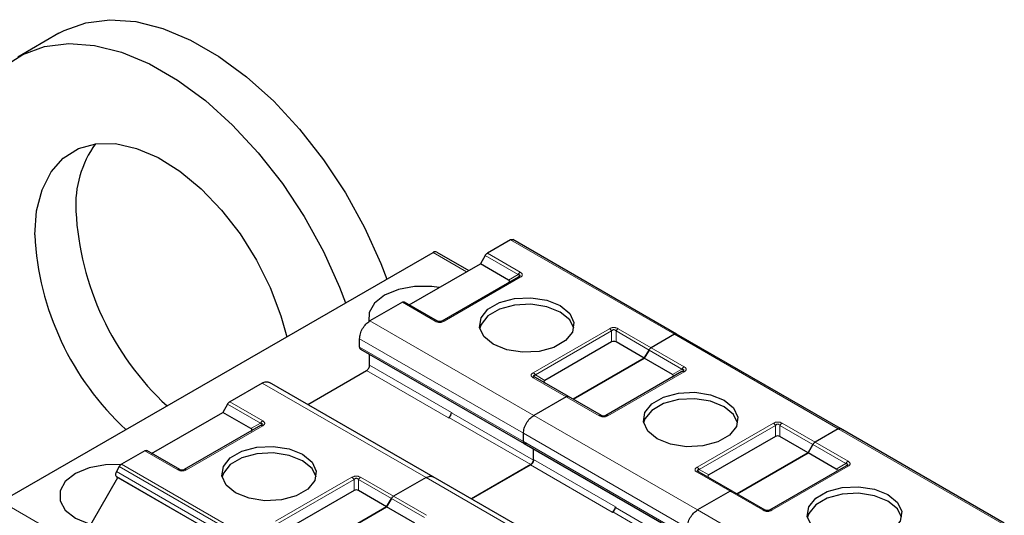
# Model space of a CAD drawing. Header units: millimetres. Extents: x 5 to 418, y 2 to 292.
# Tile 47 of 52: x 345.79 to 363.81, y 144.49 to 153.57. Entities that reach past the tile are written whole.
import ezdxf

# ---------------------------------------------------------------- set-up
doc = ezdxf.new("R2010")
doc.units = ezdxf.units.MM

msp = doc.modelspace()

# ---------------------------------------------------------------- linework, layer by layer
at = {"color": 7, "linetype": 'Continuous', "lineweight": 25}
for p, q in [((346.5125, 153.3181), (345.7582, 152.8827)), ((354.7746, 149.5358), (354.3501, 149.2907)), ((357.8128, 147.809), (354.8146, 149.5397)), ((345.4518, 144.7414), (353.3586, 149.3059)), ((353.4252, 149.3125), (354.0102, 148.9748)), ((354.3101, 149.2485), (354.2229, 149.0976)), ((352.9219, 148.3465), (354.2229, 149.0976)), ((354.7392, 148.7995), (354.2229, 149.0976)), ((354.9135, 148.854), (353.5181, 148.0484)), ((354.9252, 148.8614), (354.9172, 148.8558)), ((352.7947, 148.3928), (352.2006, 148.0498)), ((353.4381, 148.0484), (352.8347, 148.3968)), ((357.7728, 147.805), (357.3482, 147.5599)), ((357.7728, 147.805), (357.3482, 147.5599)), ((360.8109, 146.0782), (357.8128, 147.809)), ((357.8128, 147.809), (357.8657, 147.7784)), ((352.0121, 147.5708), (352.0121, 147.7232)), ((356.6248, 147.6648), (355.4037, 146.9599)), ((357.2211, 147.3668), (356.7048, 147.6648)), ((352.0286, 147.5342), (355.0268, 145.8034)), ((352.1959, 147.2415), (352.1959, 147.4376)), ((357.3082, 147.5177), (357.2211, 147.3668)), ((357.2211, 147.3668), (357.3082, 147.5177)), ((355.92, 146.6157), (357.2211, 147.3668)), ((357.2211, 147.3668), (355.92, 146.6157)), ((357.7373, 147.0687), (357.2211, 147.3668)), ((351.0626, 146.5219), (352.1393, 147.1435)), ((355.8329, 146.666), (355.2295, 147.0143)), ((357.9116, 147.1232), (356.5163, 146.3177)), ((357.9233, 147.1306), (357.9154, 147.125)), ((350.2301, 146.9123), (349.636, 146.5693)), ((353.3616, 145.1947), (350.3635, 146.9255)), ((355.7929, 146.662), (355.1988, 146.3191)), ((355.7929, 146.662), (355.1988, 146.3191)), ((356.4363, 146.3177), (355.8329, 146.666)), ((349.596, 146.5271), (349.5089, 146.3762)), ((348.2078, 145.6251), (349.5089, 146.3762)), ((350.0252, 146.0782), (349.5089, 146.3762)), ((353.695, 146.3761), (353.695, 146.3652)), ((350.1994, 146.1326), (348.8041, 145.3271)), ((353.6384, 146.2781), (353.6478, 146.2835)), ((355.0102, 145.84), (355.0102, 145.9925)), ((355.0102, 145.84), (355.0102, 145.9925)), ((359.623, 145.934), (358.4019, 145.2291)), ((360.2192, 145.636), (359.703, 145.934)), ((360.7709, 146.0742), (360.3463, 145.8291)), ((360.7709, 146.0742), (360.3463, 145.8291)), ((360.8109, 146.0782), (360.8638, 146.0476)), ((363.809, 144.3474), (360.8109, 146.0782)), ((355.0268, 145.8034), (358.0249, 144.0726)), ((360.2192, 145.636), (360.3063, 145.7869)), ((360.3063, 145.7869), (360.2192, 145.636)), ((348.0807, 145.6715), (347.6561, 145.4264)), ((348.7241, 145.3271), (348.1207, 145.6754)), ((355.194, 145.5107), (355.194, 145.7068)), ((355.194, 145.4998), (355.194, 145.7068)), ((360.2192, 145.636), (358.9181, 144.8849)), ((358.9181, 144.8849), (360.2192, 145.636)), ((360.7355, 145.338), (360.2192, 145.636)), ((355.1469, 145.4181), (354.0607, 144.7911)), ((354.0607, 144.7911), (355.1375, 145.4127)), ((360.9097, 145.3924), (359.5144, 144.5869)), ((360.9215, 145.3998), (360.9135, 145.3942)), ((347.6161, 145.3842), (347.5632, 145.2925)), ((358.831, 144.9352), (358.2276, 145.2835)), ((345.9232, 142.298), (347.5899, 145.1847)), ((347.5632, 145.2001), (347.5899, 145.1847)), ((347.5899, 145.1847), (350.588, 143.4539)), ((353.2283, 145.1815), (352.6342, 144.8386)), ((353.2283, 145.1815), (352.6342, 144.8386)), ((356.3597, 143.4639), (353.3616, 145.1947)), ((351.9108, 144.9434), (350.6897, 144.2385)), ((352.507, 144.6454), (351.9908, 144.9434)), ((358.791, 144.9312), (358.1969, 144.5883)), ((358.791, 144.9312), (358.1969, 144.5883)), ((359.4344, 144.5869), (358.831, 144.9352)), ((352.5942, 144.7963), (352.507, 144.6454)), ((352.507, 144.6454), (352.5942, 144.7963)), ((351.206, 143.8943), (352.507, 144.6454)), ((352.507, 144.6454), (351.206, 143.8943)), ((353.0233, 144.3474), (352.507, 144.6454)), ((356.6365, 144.5473), (356.646, 144.5528)), ((356.6931, 144.6453), (356.6931, 144.6344))]:
    msp.add_line(p, q, dxfattribs=at)
at = {"color": 7, "linetype": 'Continuous', "lineweight": 18}
for p, q in [((357.7728, 147.805), (354.7746, 149.5358)), ((353.9712, 148.9522), (353.3586, 149.3059)), ((354.3101, 149.2485), (354.9135, 148.9001)), ((354.3501, 149.2907), (354.9535, 148.9424)), ((354.9535, 148.85), (353.5581, 148.0445)), ((354.7392, 148.7995), (354.9135, 148.9001)), ((353.3981, 148.0445), (352.7947, 148.3928)), ((352.2006, 148.0498), (355.1988, 146.3191)), ((355.1895, 147.1027), (356.5848, 147.9083)), ((356.7448, 147.9083), (357.3482, 147.5599)), ((355.2295, 147.0605), (356.6248, 147.866)), ((356.6248, 147.6648), (356.6248, 147.866)), ((356.7048, 147.866), (357.3082, 147.5177)), ((356.7048, 147.866), (356.7048, 147.6648)), ((360.7709, 146.0742), (357.7728, 147.805)), ((352.0121, 147.7232), (355.0102, 145.9925)), ((352.0121, 147.5708), (355.0102, 145.84)), ((357.3482, 147.5599), (357.9516, 147.2116)), ((357.3082, 147.5177), (357.9116, 147.1694)), ((352.1959, 147.2415), (353.695, 146.3761)), ((352.1393, 147.1435), (353.6384, 146.2781)), ((355.7929, 146.662), (355.1895, 147.0104)), ((355.2295, 147.0605), (355.4037, 146.9599)), ((357.9516, 147.1192), (356.5563, 146.3137)), ((357.7373, 147.0687), (357.9116, 147.1694)), ((353.2283, 145.1815), (350.2301, 146.9123)), ((356.3963, 146.3137), (355.7929, 146.662)), ((349.596, 146.5271), (350.1994, 146.1788)), ((349.636, 146.5693), (350.2394, 146.221)), ((353.695, 146.3652), (355.194, 145.4998)), ((355.1988, 146.3191), (358.1969, 144.5883)), ((350.2394, 146.1286), (348.8441, 145.3231)), ((350.0252, 146.0782), (350.1994, 146.1788)), ((353.6478, 146.2835), (355.1469, 145.4181)), ((358.1876, 145.3719), (359.583, 146.1775)), ((358.2276, 145.3297), (359.623, 146.1352)), ((359.623, 145.934), (359.623, 146.1352)), ((359.703, 146.1352), (360.3063, 145.7869)), ((359.703, 146.1352), (359.703, 145.934)), ((359.743, 146.1775), (360.3463, 145.8291)), ((355.0102, 145.9925), (358.0083, 144.2617)), ((363.769, 144.3434), (360.7709, 146.0742)), ((355.0102, 145.84), (358.0083, 144.1093)), ((360.3063, 145.7869), (360.9097, 145.4386)), ((360.3463, 145.8291), (360.9497, 145.4808)), ((348.6841, 145.3231), (348.0807, 145.6715)), ((347.6561, 145.4264), (350.6543, 143.6956)), ((355.1375, 145.4127), (356.6365, 144.5473)), ((355.194, 145.5107), (356.6931, 144.6453)), ((360.9497, 145.3884), (359.5544, 144.5829)), ((360.7355, 145.338), (360.9097, 145.4386)), ((350.5614, 143.5617), (347.5632, 145.2925)), ((347.6161, 145.3842), (350.6143, 143.6534)), ((358.791, 144.9312), (358.1876, 145.2796)), ((358.2276, 145.3297), (358.4019, 145.2291)), ((347.5632, 145.2001), (350.5614, 143.4693)), ((350.4754, 144.3814), (351.8708, 145.1869)), ((350.5154, 144.3391), (351.9108, 145.1447)), ((351.9108, 144.9434), (351.9108, 145.1447)), ((351.9908, 145.1447), (352.5942, 144.7963)), ((351.9908, 145.1447), (351.9908, 144.9434)), ((352.0308, 145.1869), (352.6342, 144.8386)), ((356.2264, 143.4507), (353.2283, 145.1815)), ((359.3944, 144.5829), (358.791, 144.9312)), ((345.4518, 144.7414), (346.8634, 143.9265)), ((352.5942, 144.7963), (353.1976, 144.448)), ((352.6342, 144.8386), (353.2376, 144.4902)), ((356.646, 144.5528), (358.145, 143.6874)), ((356.6931, 144.6344), (358.1922, 143.769)), ((358.1969, 144.5883), (361.195, 142.8575))]:
    msp.add_line(p, q, dxfattribs=at)
at = {"color": 7, "linetype": 'Continuous', "lineweight": 25, "flags": 128}
for points in [[(346.5125, 153.3181), (346.6048, 153.3679), (347.0041, 153.5125), (347.4439, 153.5675), (347.916, 153.5317), (348.4116, 153.406), (348.9216, 153.1925), (349.4363, 152.8954), (349.9462, 152.5201), (350.4418, 152.0736), (350.9139, 151.5642), (351.3537, 151.0015), (351.753, 150.3959), (352.1043, 149.7587), (352.4011, 149.1018), (352.5106, 148.8163)], [(344.6534, 150.4409), (344.6886, 151.0136), (344.7933, 151.5351), (344.9656, 151.9956), (345.2025, 152.3867), (345.4993, 152.7009), (345.8506, 152.9325), (346.2499, 153.0771), (346.6897, 153.132), (347.1618, 153.0963), (347.6574, 152.9705), (348.1673, 152.7571), (348.682, 152.46), (349.1919, 152.0847), (349.6876, 151.6382), (350.1597, 151.1288), (350.5995, 150.5661), (350.9987, 149.9605), (351.3501, 149.3233), (351.6469, 148.6664), (351.7563, 148.3809)], [(346.0676, 149.6245), (346.1015, 150.0649), (346.2023, 150.4535), (346.367, 150.7791), (346.5908, 151.0323), (346.8674, 151.2059), (347.1889, 151.2949), (347.5458, 151.2967), (347.9281, 151.2112), (348.3246, 151.0409), (348.7241, 150.7907), (349.1149, 150.4679), (349.4858, 150.0816), (349.8262, 149.643), (350.1263, 149.1648), (350.3775, 148.6606), (350.5725, 148.145), (350.6786, 147.7588)], [(353.4687, 148.6643), (353.3329, 148.6824), (353.02, 148.6824), (352.7224, 148.6265), (352.4693, 148.5204), (352.2854, 148.3743), (352.1887, 148.2025), (352.1845, 148.0388)], [(354.4586, 147.6226), (354.286, 147.7649), (354.2081, 147.9328), (354.2343, 148.1059), (354.3615, 148.2633), (354.5744, 148.3862), (354.8472, 148.4596), (355.147, 148.4748), (355.4377, 148.4298), (355.6843, 148.3301)], [(355.6843, 148.2104), (355.4377, 148.3101), (355.147, 148.355), (354.8472, 148.3399), (354.5744, 148.2664), (354.3615, 148.1436), (354.2343, 147.9861), (354.211, 147.9165)], [(355.6843, 148.3301), (355.8569, 148.1878), (355.9348, 148.02), (355.9086, 147.8469), (355.7814, 147.6894), (355.5686, 147.5665), (355.2958, 147.4931), (354.9959, 147.478), (354.7052, 147.5229), (354.4586, 147.6226)], [(355.9319, 147.9165), (355.8569, 148.0681), (355.6843, 148.2104)], [(357.4568, 145.8918), (357.2841, 146.0341), (357.2062, 146.202), (357.2325, 146.3751), (357.3597, 146.5326), (357.5725, 146.6554), (357.8453, 146.7289), (358.1451, 146.744), (358.4359, 146.699), (358.6824, 146.5994)], [(358.6824, 146.4796), (358.4359, 146.5793), (358.1451, 146.6242), (357.8453, 146.6091), (357.5725, 146.5357), (357.3597, 146.4128), (357.2325, 146.2553), (357.2092, 146.1857)], [(358.6824, 146.5994), (358.8551, 146.457), (358.933, 146.2892), (358.9067, 146.1161), (358.7795, 145.9586), (358.5667, 145.8357), (358.2939, 145.7623), (357.9941, 145.7472), (357.7033, 145.7921), (357.4568, 145.8918)], [(358.93, 146.1857), (358.8551, 146.3373), (358.6824, 146.4796)], [(349.7446, 144.9012), (349.572, 145.0436), (349.4941, 145.2114), (349.5203, 145.3845), (349.6475, 145.542), (349.8603, 145.6648), (350.1331, 145.7383), (350.433, 145.7534), (350.7237, 145.7084), (350.9703, 145.6088)], [(350.9703, 145.489), (350.7237, 145.5887), (350.433, 145.6337), (350.1331, 145.6185), (349.8603, 145.5451), (349.6475, 145.4222), (349.5203, 145.2647), (349.497, 145.1951)], [(350.9703, 145.6088), (351.1429, 145.4665), (351.2208, 145.2986), (351.1946, 145.1255), (351.0674, 144.968), (350.8545, 144.8452), (350.5817, 144.7717), (350.2819, 144.7566), (349.9912, 144.8016), (349.7446, 144.9012)], [(347.6381, 145.4198), (347.3631, 145.4167), (347.0656, 145.3609), (346.8125, 145.2548), (346.6286, 145.1086), (346.5319, 144.9369), (346.5319, 144.7562), (346.6286, 144.5845), (346.8125, 144.4383), (347.0656, 144.3322), (347.0905, 144.3251)], [(351.2179, 145.1951), (351.1429, 145.3467), (350.9703, 145.489)], [(360.4549, 144.161), (360.2823, 144.3034), (360.2044, 144.4712), (360.2306, 144.6443), (360.3578, 144.8018), (360.5706, 144.9246), (360.8434, 144.9981), (361.1433, 145.0132), (361.434, 144.9682), (361.6806, 144.8686)], [(361.6806, 144.7488), (361.434, 144.8485), (361.1433, 144.8935), (360.8434, 144.8783), (360.5706, 144.8049), (360.3578, 144.682), (360.2306, 144.5245), (360.2073, 144.4549)], [(361.6806, 144.8686), (361.8532, 144.7262), (361.9311, 144.5584), (361.9049, 144.3853), (361.7777, 144.2278), (361.5648, 144.105), (361.292, 144.0315), (360.9922, 144.0164), (360.7015, 144.0614), (360.4549, 144.161)], [(361.9282, 144.4549), (361.8532, 144.6065), (361.6806, 144.7488)]]:
    msp.add_lwpolyline(points, dxfattribs=at)
at = {"color": 7, "linetype": 'Continuous', "lineweight": 25}
for centre, radius, start, end in [((348.7468, 150.1718), 1.9281, 144.42709, 183.32746), ((352.0488, 150.3319), 5.234, 182.97865, 227.14766), ((351.2946, 149.8965), 5.234, 182.97865, 227.14766), ((353.3976, 149.2514), 0.0671, 65.68605, 125.61817), ((353.5722, 146.3817), 0.1229, 302.60548, 357.39452), ((353.5926, 146.3698), 0.1025, 302.60548, 357.39452), ((356.5703, 144.6509), 0.1229, 302.60548, 357.39452), ((356.5908, 144.6391), 0.1025, 302.60548, 357.39452)]:
    msp.add_arc(centre, radius, start, end, dxfattribs=at)
at = {"color": 7, "linetype": 'Continuous', "lineweight": 18}
for centre, radius, start, end in [((355.2129, 146.9777), 0.0402, 65.68605, 125.61817), ((350.3005, 146.1231), 0.1154, 121.95467, 151.14439), ((358.211, 145.2469), 0.0402, 65.68605, 125.61817)]:
    msp.add_arc(centre, radius, start, end, dxfattribs=at)
at = {"color": 7, "linetype": 'Continuous', "lineweight": 25}
for centre, major_axis, ratio, start_param, end_param in [((354.6192, 148.7764), (0.1386, 0), 0.3332972, 5.7595865, 6.8067841), ((356.6648, 147.5955), (0.08, 0), 0.9998916, 1.0471975, 2.0943951), ((357.6173, 147.0456), (0.1386, 0), 0.3332972, 5.7595865, 6.8067841), ((355.5237, 146.9368), (0.1386, 0), 0.3332972, 2.6179939, 3.6651914), ((349.9052, 146.0551), (0.1386, 0), 0.3332972, 5.7595865, 6.8067841), ((359.663, 145.8647), (0.08, 0), 0.9998916, 1.0471975, 2.0943951), ((358.5219, 145.206), (0.1386, 0), 0.3332972, 2.6179939, 3.6651914), ((360.6155, 145.3149), (0.1386, 0), 0.3332972, 5.7595865, 6.8067841), ((351.9508, 144.8742), (0.08, 0), 0.9998916, 1.0471975, 2.0943951)]:
    msp.add_ellipse(centre, major_axis=major_axis, ratio=ratio, start_param=start_param, end_param=end_param, dxfattribs=at)
for points in [[(354.7746, 149.5358), (354.7783, 149.5377), (354.7857, 149.5415), (354.7964, 149.5437), (354.8063, 149.5435), (354.8119, 149.541), (354.8146, 149.5397)], [(354.3101, 149.2485), (354.3129, 149.2529), (354.3184, 149.2618), (354.3283, 149.2735), (354.339, 149.2836), (354.3464, 149.2883), (354.3501, 149.2907)], [(354.9535, 148.85), (354.9498, 148.8519), (354.9424, 148.8557), (354.9317, 148.8579), (354.9218, 148.8577), (354.9162, 148.8552), (354.9135, 148.854)], [(352.7947, 148.3928), (352.7984, 148.3947), (352.8058, 148.3985), (352.8165, 148.4007), (352.8264, 148.4005), (352.832, 148.398), (352.8347, 148.3968)], [(352.0121, 147.7232), (352.0149, 147.7534), (352.0206, 147.8138), (352.0642, 147.9109), (352.1265, 147.9972), (352.1759, 148.0323), (352.2006, 148.0498)], [(357.7728, 147.805), (357.7765, 147.8069), (357.7839, 147.8107), (357.7945, 147.8129), (357.8045, 147.8127), (357.81, 147.8102), (357.8128, 147.809)], [(357.7728, 147.805), (357.7765, 147.8069), (357.7839, 147.8107), (357.7945, 147.8129), (357.8045, 147.8127), (357.81, 147.8102), (357.8128, 147.809)], [(357.3082, 147.5177), (357.311, 147.5221), (357.3165, 147.531), (357.3264, 147.5427), (357.3371, 147.5528), (357.3445, 147.5575), (357.3482, 147.5599)], [(357.3082, 147.5177), (357.311, 147.5221), (357.3165, 147.531), (357.3264, 147.5427), (357.3371, 147.5528), (357.3445, 147.5575), (357.3482, 147.5599)], [(352.1393, 147.1435), (352.1467, 147.1488), (352.1616, 147.1593), (352.1803, 147.1852), (352.1934, 147.2143), (352.1951, 147.2324), (352.1959, 147.2415)], [(357.9516, 147.1192), (357.9479, 147.1211), (357.9405, 147.1249), (357.9298, 147.1272), (357.9199, 147.1269), (357.9144, 147.1244), (357.9116, 147.1232)], [(355.7929, 146.662), (355.7966, 146.6639), (355.804, 146.6677), (355.8146, 146.67), (355.8246, 146.6698), (355.8301, 146.6672), (355.8329, 146.666)], [(355.7929, 146.662), (355.7966, 146.6639), (355.804, 146.6677), (355.8146, 146.67), (355.8246, 146.6698), (355.8301, 146.6672), (355.8329, 146.666)], [(349.596, 146.5271), (349.5988, 146.5316), (349.6043, 146.5405), (349.6143, 146.5521), (349.6249, 146.5622), (349.6323, 146.567), (349.636, 146.5693)], [(355.0102, 145.9925), (355.013, 146.0226), (355.0187, 146.083), (355.0623, 146.1801), (355.1246, 146.2664), (355.174, 146.3015), (355.1988, 146.3191)], [(355.0102, 145.9925), (355.013, 146.0226), (355.0187, 146.083), (355.0623, 146.1801), (355.1246, 146.2664), (355.174, 146.3015), (355.1988, 146.3191)], [(350.2394, 146.1286), (350.2357, 146.1305), (350.2283, 146.1343), (350.2177, 146.1366), (350.2077, 146.1364), (350.2022, 146.1339), (350.1994, 146.1326)], [(360.7709, 146.0742), (360.7746, 146.0761), (360.782, 146.0799), (360.7927, 146.0822), (360.8026, 146.0819), (360.8081, 146.0794), (360.8109, 146.0782)], [(360.7709, 146.0742), (360.7746, 146.0761), (360.782, 146.0799), (360.7927, 146.0822), (360.8026, 146.0819), (360.8081, 146.0794), (360.8109, 146.0782)], [(355.0668, 145.8074), (355.0593, 145.8041), (355.0445, 145.7975), (355.0258, 145.8018), (355.0127, 145.8158), (355.011, 145.832), (355.0102, 145.84)], [(360.3063, 145.7869), (360.3091, 145.7914), (360.3146, 145.8003), (360.3246, 145.8119), (360.3352, 145.822), (360.3426, 145.8268), (360.3463, 145.8291)], [(360.3063, 145.7869), (360.3091, 145.7914), (360.3146, 145.8003), (360.3246, 145.8119), (360.3352, 145.822), (360.3426, 145.8268), (360.3463, 145.8291)], [(348.0807, 145.6715), (348.0844, 145.6734), (348.0918, 145.6771), (348.1024, 145.6794), (348.1124, 145.6792), (348.1179, 145.6767), (348.1207, 145.6754)], [(347.6161, 145.3842), (347.6189, 145.3886), (347.6244, 145.3975), (347.6344, 145.4092), (347.645, 145.4192), (347.6524, 145.424), (347.6561, 145.4264)], [(355.1375, 145.4127), (355.1449, 145.418), (355.1597, 145.4285), (355.1784, 145.4544), (355.1915, 145.4835), (355.1932, 145.5016), (355.194, 145.5107)], [(355.194, 145.4998), (355.1933, 145.4923), (355.1919, 145.4772), (355.181, 145.4529), (355.1654, 145.4313), (355.1531, 145.4225), (355.1469, 145.4181)], [(360.9497, 145.3884), (360.946, 145.3903), (360.9386, 145.3941), (360.928, 145.3964), (360.918, 145.3962), (360.9125, 145.3937), (360.9097, 145.3924)], [(347.5632, 145.2925), (347.5586, 145.2831), (347.5493, 145.2642), (347.5453, 145.236), (347.5493, 145.2123), (347.5586, 145.2042), (347.5632, 145.2001)], [(358.791, 144.9312), (358.7947, 144.9331), (358.8021, 144.9369), (358.8128, 144.9392), (358.8227, 144.939), (358.8282, 144.9365), (358.831, 144.9352)], [(358.791, 144.9312), (358.7947, 144.9331), (358.8021, 144.9369), (358.8128, 144.9392), (358.8227, 144.939), (358.8282, 144.9365), (358.831, 144.9352)], [(352.5942, 144.7963), (352.5969, 144.8008), (352.6025, 144.8097), (352.6124, 144.8214), (352.6231, 144.8314), (352.6305, 144.8362), (352.6342, 144.8386)], [(352.5942, 144.7963), (352.5969, 144.8008), (352.6025, 144.8097), (352.6124, 144.8214), (352.6231, 144.8314), (352.6305, 144.8362), (352.6342, 144.8386)], [(358.0083, 144.2617), (358.0112, 144.2918), (358.0168, 144.3522), (358.0604, 144.4493), (358.1228, 144.5357), (358.1722, 144.5707), (358.1969, 144.5883)], [(358.0083, 144.2617), (358.0112, 144.2918), (358.0168, 144.3522), (358.0604, 144.4493), (358.1228, 144.5357), (358.1722, 144.5707), (358.1969, 144.5883)]]:
    msp.add_open_spline(points, degree=3, dxfattribs=at)
at = {"color": 7, "linetype": 'Continuous', "lineweight": 18}
for points in [[(354.9535, 148.9424), (354.9498, 148.94), (354.9424, 148.9352), (354.9317, 148.9252), (354.9218, 148.9135), (354.9162, 148.9046), (354.9135, 148.9001)], [(353.4381, 148.0484), (353.4354, 148.0497), (353.4298, 148.0522), (353.4199, 148.0524), (353.4092, 148.0502), (353.4018, 148.0464), (353.3981, 148.0445)], [(353.5581, 148.0445), (353.5544, 148.0464), (353.547, 148.0502), (353.5364, 148.0524), (353.5264, 148.0522), (353.5209, 148.0497), (353.5181, 148.0484)], [(356.5848, 147.9083), (356.5885, 147.9059), (356.5959, 147.9011), (356.6066, 147.8911), (356.6165, 147.8794), (356.6221, 147.8705), (356.6248, 147.866)], [(356.7048, 147.866), (356.7076, 147.8705), (356.7131, 147.8794), (356.723, 147.8911), (356.7337, 147.9011), (356.7411, 147.9059), (356.7448, 147.9083)], [(357.9516, 147.2116), (357.9479, 147.2092), (357.9405, 147.2044), (357.9298, 147.1944), (357.9199, 147.1827), (357.9144, 147.1738), (357.9116, 147.1694)], [(355.1895, 147.1027), (355.1932, 147.1004), (355.2006, 147.0956), (355.2112, 147.0855), (355.2212, 147.0739), (355.2267, 147.065), (355.2295, 147.0605)], [(356.4363, 146.3177), (356.4335, 146.3189), (356.428, 146.3214), (356.418, 146.3216), (356.4074, 146.3194), (356.4, 146.3156), (356.3963, 146.3137)], [(356.5563, 146.3137), (356.5526, 146.3156), (356.5451, 146.3194), (356.5345, 146.3216), (356.5246, 146.3214), (356.519, 146.3189), (356.5163, 146.3177)], [(359.583, 146.1775), (359.5867, 146.1751), (359.5941, 146.1703), (359.6047, 146.1603), (359.6147, 146.1486), (359.6202, 146.1397), (359.623, 146.1352)], [(359.703, 146.1352), (359.7057, 146.1397), (359.7113, 146.1486), (359.7212, 146.1603), (359.7318, 146.1703), (359.7392, 146.1751), (359.743, 146.1775)], [(360.9497, 145.4808), (360.946, 145.4784), (360.9386, 145.4737), (360.928, 145.4636), (360.918, 145.4519), (360.9125, 145.443), (360.9097, 145.4386)], [(348.7241, 145.3271), (348.7213, 145.3283), (348.7158, 145.3309), (348.7058, 145.3311), (348.6952, 145.3288), (348.6878, 145.325), (348.6841, 145.3231)], [(348.8441, 145.3231), (348.8404, 145.325), (348.833, 145.3288), (348.8223, 145.3311), (348.8124, 145.3309), (348.8068, 145.3283), (348.8041, 145.3271)], [(358.1876, 145.3719), (358.1913, 145.3696), (358.1987, 145.3648), (358.2094, 145.3547), (358.2193, 145.3431), (358.2248, 145.3342), (358.2276, 145.3297)], [(351.8708, 145.1869), (351.8745, 145.1845), (351.8819, 145.1798), (351.8925, 145.1697), (351.9025, 145.158), (351.908, 145.1491), (351.9108, 145.1447)], [(351.9908, 145.1447), (351.9935, 145.1491), (351.9991, 145.158), (352.009, 145.1697), (352.0197, 145.1798), (352.0271, 145.1845), (352.0308, 145.1869)], [(359.4344, 144.5869), (359.4316, 144.5881), (359.4261, 144.5906), (359.4162, 144.5908), (359.4055, 144.5886), (359.3981, 144.5848), (359.3944, 144.5829)], [(359.5544, 144.5829), (359.5507, 144.5848), (359.5433, 144.5886), (359.5326, 144.5908), (359.5227, 144.5906), (359.5172, 144.5881), (359.5144, 144.5869)]]:
    msp.add_open_spline(points, degree=3, dxfattribs=at)
at = {"color": 7, "linetype": 'Continuous', "lineweight": 25}
for points, knots in [([(354.9135, 148.9001), (354.9221, 148.8989), (354.9342, 148.8972), (354.9435, 148.8897), (354.9449, 148.8829), (354.9419, 148.8758), (354.9322, 148.8655), (354.9212, 148.8587), (354.9135, 148.854)], [0, 0, 0, 0, 0.2915567, 0.4094353, 0.5237228, 0.6250088, 0.734944, 1, 1, 1, 1]), ([(353.5181, 148.0484), (353.5125, 148.0455), (353.5046, 148.0414), (353.4881, 148.038), (353.4759, 148.0375), (353.4645, 148.0387), (353.4505, 148.042), (353.4432, 148.0458), (353.4381, 148.0484)], [0, 0, 0, 0, 0.2915567, 0.4094353, 0.5237228, 0.6250088, 0.734944, 1, 1, 1, 1]), ([(352.0121, 147.5708), (352.013, 147.563), (352.015, 147.5474), (352.0225, 147.5354), (352.0286, 147.5342), (352.0286, 147.5342)], [0, 0, 0, 0, 0.4999489, 0.9998979, 1, 1, 1, 1]), ([(355.2295, 147.0143), (355.221, 147.0196), (355.2093, 147.0268), (355.2001, 147.0377), (355.1978, 147.0446), (355.1999, 147.0504), (355.2091, 147.0571), (355.2209, 147.0591), (355.2295, 147.0605)], [0, 0, 0, 0, 0.288782, 0.3996105, 0.4976777, 0.5951187, 0.7063928, 1, 1, 1, 1]), ([(355.221, 147.0175), (355.2179, 147.0196), (355.2121, 147.0235), (355.209, 147.0277), (355.2076, 147.0297)], [0, 0, 0, 0, 0.52568951, 1, 1, 1, 1]), ([(357.9116, 147.1694), (357.9202, 147.1682), (357.9323, 147.1665), (357.9416, 147.1589), (357.943, 147.1522), (357.9401, 147.145), (357.9303, 147.1347), (357.9194, 147.128), (357.9116, 147.1232)], [0, 0, 0, 0, 0.2915567, 0.4094353, 0.5237228, 0.6250088, 0.734944, 1, 1, 1, 1]), ([(350.2301, 146.9123), (350.2551, 146.9238), (350.305, 146.9466), (350.344, 146.9326), (350.3635, 146.9255)], [0, 0, 0, 0, 0.50005107, 1, 1, 1, 1]), ([(356.5163, 146.3177), (356.5106, 146.3147), (356.5027, 146.3106), (356.4862, 146.3073), (356.4741, 146.3067), (356.4626, 146.3079), (356.4486, 146.3112), (356.4414, 146.315), (356.4363, 146.3177)], [0, 0, 0, 0, 0.2915567, 0.4094353, 0.5237228, 0.6250088, 0.734944, 1, 1, 1, 1]), ([(350.1994, 146.1788), (350.2079, 146.1775), (350.2196, 146.1757), (350.2288, 146.169), (350.2311, 146.1632), (350.229, 146.1564), (350.2198, 146.1452), (350.208, 146.1379), (350.1994, 146.1326)], [0, 0, 0, 0, 0.288782, 0.3996105, 0.4976777, 0.5951187, 0.7063928, 1, 1, 1, 1]), ([(350.2214, 146.148), (350.2199, 146.146), (350.2168, 146.1418), (350.211, 146.1378), (350.2079, 146.1358)], [0, 0, 0, 0, 0.47448042, 1, 1, 1, 1]), ([(355.0102, 145.84), (355.0112, 145.8322), (355.0131, 145.8166), (355.0206, 145.8046), (355.0268, 145.8034), (355.0268, 145.8034)], [0, 0, 0, 0, 0.4999489, 0.9998979, 1, 1, 1, 1]), ([(360.9097, 145.4386), (360.9184, 145.4374), (360.9305, 145.4357), (360.9398, 145.4282), (360.9412, 145.4214), (360.9382, 145.4143), (360.9285, 145.4039), (360.9175, 145.3972), (360.9097, 145.3924)], [0, 0, 0, 0, 0.2915567, 0.4094353, 0.5237228, 0.6250088, 0.734944, 1, 1, 1, 1]), ([(348.8041, 145.3271), (348.7984, 145.3242), (348.7905, 145.32), (348.774, 145.3167), (348.7619, 145.3161), (348.7504, 145.3173), (348.7364, 145.3207), (348.7292, 145.3244), (348.7241, 145.3271)], [0, 0, 0, 0, 0.2915567, 0.4094353, 0.5237228, 0.6250088, 0.734944, 1, 1, 1, 1]), ([(353.2283, 145.1815), (353.2532, 145.193), (353.3032, 145.2159), (353.3421, 145.2018), (353.3616, 145.1947)], [0, 0, 0, 0, 0.50005107, 1, 1, 1, 1]), ([(353.2283, 145.1815), (353.2532, 145.193), (353.3032, 145.2159), (353.3421, 145.2018), (353.3616, 145.1947)], [0, 0, 0, 0, 0.50005107, 1, 1, 1, 1]), ([(358.2276, 145.2835), (358.2191, 145.2888), (358.2074, 145.296), (358.1982, 145.3069), (358.1959, 145.3138), (358.198, 145.3196), (358.2072, 145.3264), (358.219, 145.3283), (358.2276, 145.3297)], [0, 0, 0, 0, 0.288782, 0.3996105, 0.4976777, 0.5951187, 0.7063928, 1, 1, 1, 1]), ([(358.2191, 145.2867), (358.2161, 145.2888), (358.2102, 145.2927), (358.2072, 145.2969), (358.2057, 145.2989)], [0, 0, 0, 0, 0.52568951, 1, 1, 1, 1]), ([(359.5144, 144.5869), (359.5088, 144.5839), (359.5008, 144.5798), (359.4843, 144.5765), (359.4722, 144.5759), (359.4608, 144.5771), (359.4467, 144.5805), (359.4395, 144.5842), (359.4344, 144.5869)], [0, 0, 0, 0, 0.2915567, 0.4094353, 0.5237228, 0.6250088, 0.734944, 1, 1, 1, 1])]:
    msp.add_open_spline(points, degree=3, knots=knots, dxfattribs=at)
at = {"color": 7, "linetype": 'Continuous', "lineweight": 18}
for points, knots in [([(354.9535, 148.9424), (354.9647, 148.9348), (354.9805, 148.9242), (354.9896, 148.9068), (354.9909, 148.8946), (354.9885, 148.8826), (354.9785, 148.8667), (354.9638, 148.8569), (354.9535, 148.85)], [0, 0, 0, 0, 0.2823256, 0.3956386, 0.5177703, 0.6311071, 0.7404354, 1, 1, 1, 1]), ([(353.5581, 148.0445), (353.545, 148.038), (353.5267, 148.0289), (353.4965, 148.0236), (353.4754, 148.0229), (353.4547, 148.0243), (353.4271, 148.03), (353.4101, 148.0385), (353.3981, 148.0445)], [0, 0, 0, 0, 0.2823256, 0.3956386, 0.5177702, 0.6311071, 0.7404354, 1, 1, 1, 1]), ([(356.5848, 147.9083), (356.5979, 147.9147), (356.6163, 147.9238), (356.6465, 147.9291), (356.6676, 147.9299), (356.6883, 147.9285), (356.7159, 147.9227), (356.7329, 147.9142), (356.7448, 147.9083)], [0, 0, 0, 0, 0.2823256, 0.3956386, 0.5177702, 0.6311071, 0.7404354, 1, 1, 1, 1]), ([(356.6248, 147.866), (356.6305, 147.873), (356.6384, 147.8829), (356.6549, 147.8903), (356.667, 147.8913), (356.6785, 147.8891), (356.6925, 147.8812), (356.6997, 147.8723), (356.7048, 147.866)], [0, 0, 0, 0, 0.29155666, 0.40943532, 0.52372283, 0.62500884, 0.73494402, 1, 1, 1, 1]), ([(357.9516, 147.2116), (357.9628, 147.204), (357.9786, 147.1934), (357.9878, 147.176), (357.9891, 147.1638), (357.9866, 147.1519), (357.9767, 147.1359), (357.962, 147.1261), (357.9516, 147.1192)], [0, 0, 0, 0, 0.2823256, 0.3956386, 0.5177703, 0.6311071, 0.7404354, 1, 1, 1, 1]), ([(355.1895, 147.0104), (355.1789, 147.0174), (355.1636, 147.0277), (355.1539, 147.0445), (355.1515, 147.0566), (355.154, 147.0686), (355.1635, 147.0852), (355.1788, 147.0955), (355.1895, 147.1027)], [0, 0, 0, 0, 0.2646181, 0.3849548, 0.5040288, 0.613968, 0.7305828, 1, 1, 1, 1]), ([(356.5563, 146.3137), (356.5432, 146.3072), (356.5248, 146.2981), (356.4946, 146.2928), (356.4735, 146.2921), (356.4528, 146.2935), (356.4252, 146.2992), (356.4082, 146.3077), (356.3963, 146.3137)], [0, 0, 0, 0, 0.2823256, 0.3956386, 0.5177702, 0.6311071, 0.7404354, 1, 1, 1, 1]), ([(350.2394, 146.221), (350.25, 146.214), (350.2653, 146.2037), (350.275, 146.1869), (350.2774, 146.1747), (350.2749, 146.1627), (350.2654, 146.1462), (350.2501, 146.1359), (350.2394, 146.1286)], [0, 0, 0, 0, 0.2646181, 0.3849548, 0.5040288, 0.613968, 0.7305828, 1, 1, 1, 1]), ([(359.583, 146.1775), (359.5961, 146.184), (359.6144, 146.193), (359.6446, 146.1983), (359.6657, 146.1991), (359.6864, 146.1977), (359.714, 146.1919), (359.731, 146.1834), (359.743, 146.1775)], [0, 0, 0, 0, 0.28232556, 0.3956386, 0.51777025, 0.63110711, 0.74043539, 1, 1, 1, 1]), ([(359.623, 146.1352), (359.6286, 146.1423), (359.6365, 146.1521), (359.653, 146.1595), (359.6651, 146.1605), (359.6766, 146.1583), (359.6906, 146.1504), (359.6978, 146.1415), (359.703, 146.1352)], [0, 0, 0, 0, 0.2915567, 0.4094353, 0.5237228, 0.6250088, 0.734944, 1, 1, 1, 1]), ([(360.9497, 145.4808), (360.961, 145.4732), (360.9767, 145.4626), (360.9859, 145.4452), (360.9872, 145.433), (360.9848, 145.4211), (360.9748, 145.4051), (360.9601, 145.3953), (360.9497, 145.3884)], [0, 0, 0, 0, 0.28232556, 0.39563861, 0.51777026, 0.63110712, 0.7404354, 1, 1, 1, 1]), ([(348.8441, 145.3231), (348.831, 145.3166), (348.8126, 145.3075), (348.7824, 145.3023), (348.7613, 145.3015), (348.7406, 145.3029), (348.713, 145.3087), (348.696, 145.3172), (348.6841, 145.3231)], [0, 0, 0, 0, 0.2823256, 0.3956386, 0.5177702, 0.6311071, 0.7404354, 1, 1, 1, 1]), ([(351.8708, 145.1869), (351.8839, 145.1934), (351.9022, 145.2025), (351.9324, 145.2078), (351.9535, 145.2085), (351.9742, 145.2071), (352.0018, 145.2014), (352.0188, 145.1929), (352.0308, 145.1869)], [0, 0, 0, 0, 0.2823256, 0.3956386, 0.5177702, 0.6311071, 0.7404354, 1, 1, 1, 1]), ([(358.1876, 145.2796), (358.177, 145.2866), (358.1617, 145.2969), (358.152, 145.3137), (358.1497, 145.3259), (358.1521, 145.3379), (358.1616, 145.3544), (358.1769, 145.3647), (358.1876, 145.3719)], [0, 0, 0, 0, 0.2646181, 0.3849548, 0.5040288, 0.613968, 0.7305828, 1, 1, 1, 1]), ([(351.9108, 145.1447), (351.9164, 145.1517), (351.9243, 145.1615), (351.9408, 145.1689), (351.953, 145.17), (351.9644, 145.1677), (351.9784, 145.1599), (351.9857, 145.151), (351.9908, 145.1447)], [0, 0, 0, 0, 0.29155666, 0.40943532, 0.52372283, 0.62500884, 0.73494402, 1, 1, 1, 1]), ([(359.5544, 144.5829), (359.5413, 144.5764), (359.5229, 144.5673), (359.4927, 144.562), (359.4717, 144.5613), (359.4509, 144.5627), (359.4233, 144.5685), (359.4063, 144.5769), (359.3944, 144.5829)], [0, 0, 0, 0, 0.2823256, 0.3956386, 0.5177702, 0.6311071, 0.7404354, 1, 1, 1, 1])]:
    msp.add_open_spline(points, degree=3, knots=knots, dxfattribs=at)

doc.saveas('drawing.dxf')
